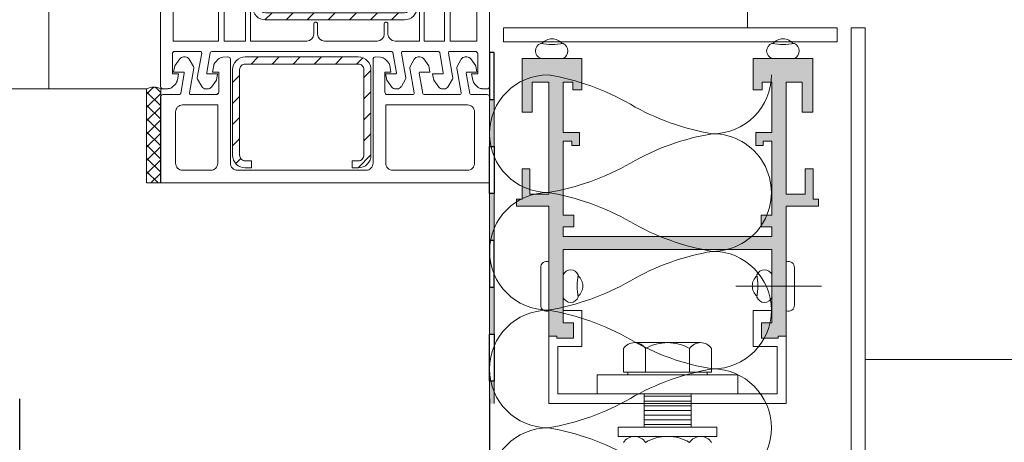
# Model space of a CAD drawing. Header units: millimetres. Extents: x 3652085 to 3778338, y -303702 to -273644.
# Tile 99 of 256: x 3674468 to 3674677, y -276833 to -276743. Entities that reach past the tile are written whole.
import ezdxf

# ---------------------------------------------------------------- set-up
doc = ezdxf.new("R2010")
doc.units = ezdxf.units.MM
for name, color, linetype in [('!!!! BALCONY', 7, 'Continuous'), ('1', 7, 'Continuous'), ('ARMIERUNG', 5, 'Continuous'), ('ATTACHMT', 7, 'Continuous'), ('LOGO (ARCHAREA)', 7, 'Continuous')]:
    doc.layers.add(name, color=color, linetype=linetype)
for name, color, linetype, lineweight in [('004 Brick Wall', 7, 'Continuous', 0), ('DETAIL    (HAUSART)', 110, 'Continuous', 5), ('DETAIL-TXT(HAUSEART)', 2, 'Continuous', 5), ('DOOR-IDEN   (HAUSART)', 43, 'Continuous', 5), ('INSULATION (HAUSEART)', 31, 'Continuous', 15), ('SLAB    (HAUSART)', 8, 'Continuous', 20)]:
    doc.layers.add(name, color=color, linetype=linetype, lineweight=lineweight)

# ---------------------------------------------------------------- blocks, each defined once
blk = doc.blocks.new('A$C3FD17440')
at = {"layer": 'ARMIERUNG', "lineweight": 0}
h = blk.add_hatch(dxfattribs=at)
h.set_pattern_fill('ANSI31', color=256, style=0)
h.set_pattern_definition([(45, (-71.9115, -179.793), (-2.245064, 2.245064), [])])
h.paths.add_polyline_path([(50.4, 21.8, 0.414214), (49.2, 23), (47.9, 23), (47.9, 24.5), (49.2, 24.5, -0.414214), (51.9, 21.8), (51.9, 7.2, -0.414214), (49.2, 4.5), (19.6, 4.5, -0.414214), (16.9, 7.2), (16.9, 23, -1), (19.9, 23), (19.9, 8.5), (18.4, 8.5), (18.4, 7.2, 0.414214), (19.6, 6), (49.2, 6, 0.414214), (50.4, 7.2)])
at = {"layer": '1', "linetype": 'Continuous', "lineweight": 0}
for p, q in [((7.87, 52.92), (-0.73, 49.79)), ((10.3, 53.8), (7.87, 52.92)), ((13.3, 53.8), (10.3, 53.8)), ((13.3, 51.04), (13.3, 53.8)), ((8.3, 48.8), (8.3, 50.58)), ((10.62, 51.77), (8.63, 51.05)), ((11.6, 51.8), (10.79, 51.8)), ((11.8, 51.6), (11.8, 50.75)), ((13.15, 50.85), (12.05, 50.56)), ((13.15, 50.85), (12.05, 50.56)), ((6.1, 49.4), (0.2, 47.25)), ((6.1, 48.8), (6.1, 49.4)), ((-2.7, -9.7), (-2.7, 46.97)), ((0, 46.97), (0, 33.8)), ((11.8, 46.85), (11.8, 46)), ((12.98, 46.79), (12.05, 47.04)), ((12.98, 46.79), (12.05, 47.04)), ((13.15, 46.75), (12.98, 46.79)), ((13.15, 46.75), (12.98, 46.79)), ((13.3, 46.56), (13.3, 43.8)), ((9.6, 44.08), (9.6, 33.8)), ((11.8, 43.8), (11.8, 33.8)), ((11.8, 43.8), (13.3, 43.8)), ((0, 33.8), (9.6, 33.8)), ((11.8, 33.8), (11.8, 28.24)), ((58.3, 33.8), (55.8, 33.8)), ((55.8, 33.8), (56.1, 32.98)), ((58.3, 33.8), (58.3, 30.31)), ((62.8, 33.8), (66.3, 33.8)), ((0, 32.8), (9.6, 32.8)), ((0, 32.8), (0, 11.8)), ((9.6, 32.8), (9.6, 28.24)), ((56.1, 32.98), (56.1, 30.8)), ((62.3, 33.3), (62.3, 31.1)), ((67.3, 32.8), (67.3, 0.3)), ((12.33, 27.74), (56.06, 30.8)), ((56.06, 30.8), (56.1, 30.8)), ((62.3, 31.1), (64.3, 31.1)), ((64.3, 31.1), (64.3, 26.8)), ((35.5, 27.16), (43.3, 27.7)), ((43.3, 24.8), (43.3, 27.7)), ((44.5, 27.79), (49.25, 28.12)), ((44.5, 24.8), (44.5, 27.79)), ((49.25, 25.8), (49.25, 28.12)), ((50.45, 28.2), (52.4, 28.34)), ((50.45, 25.8), (50.45, 28.2)), ((52.4, 5.22), (52.4, 28.34)), ((53.4, 28.41), (55.57, 28.56)), ((53.4, 11.8), (53.4, 28.41)), ((57.61, 27.74), (57.82, 28.2)), ((9.59, 11.8), (11.17, 25.79)), ((10.8, 11.8), (12.35, 25.54)), ((12.49, 25.55), (15.4, 25.75)), ((15.4, 25.75), (15.4, 0)), ((31.1, 26.85), (16.4, 25.82)), ((16.4, 25.82), (16.4, 0)), ((31.1, 24.8), (31.1, 26.85)), ((32.3, 26.93), (34.3, 27.07)), ((32.3, 24.8), (32.3, 26.93)), ((34.3, 24.8), (34.3, 27.07)), ((35.5, 24.8), (35.5, 27.16)), ((49.25, 25.8), (48.6, 25.8)), ((48.6, 25.8), (48.6, 24.8)), ((50.45, 25.8), (51.1, 25.8)), ((51.1, 25.8), (51.1, 24.8)), ((59, 25.8), (62.3, 25.8)), ((62.8, 26.3), (62.3, 25.8)), ((63.3, 25.8), (62.8, 26.3)), ((31.1, 24.8), (32.3, 24.8)), ((34.3, 24.8), (35.5, 24.8)), ((44.5, 24.8), (43.3, 24.8)), ((43.3, 24.8), (44.5, 24.8)), ((48.6, 24.8), (51.1, 24.8)), ((57.7, 11.8), (57.7, 23.83)), ((58.9, 11.8), (58.9, 23.6)), ((59, 23.6), (61.1, 23.6)), ((61.1, 21.3), (61.1, 23.6)), ((62.6, 22.3), (62.6, 23.6)), ((62.6, 23.6), (64.6, 23.6)), ((64.6, 23.6), (64.6, 19.8)), ((61.6, 21.3), (61.1, 21.3)), ((64.3, 17.8), (64.3, 19.8)), ((64.3, 19.8), (64.6, 19.8)), ((64.6, 17.8), (64.3, 17.8)), ((64.6, 17.8), (64.6, 15.8)), ((64.3, 13.8), (64.3, 15.8)), ((64.3, 15.8), (64.6, 15.8)), ((64.6, 13.8), (64.3, 13.8)), ((64.6, 13.8), (64.6, 11.8)), ((9.59, 11.8), (0, 11.8)), ((9.6, 10.6), (0, 10.6)), ((0, 10.6), (0, 0)), ((9.6, 11.8), (9.59, 11.8)), ((9.6, 10.6), (9.6, 0)), ((10.8, 11.8), (10.8, 0)), ((57.7, 11.8), (53.4, 11.8)), ((53.4, 10.8), (57.7, 10.8)), ((53.4, 10.8), (53.4, 0)), ((57.7, 10.8), (57.7, 0)), ((58.9, 11.8), (64.6, 11.8)), ((58.9, 10.8), (58.9, 0)), ((58.9, 10.8), (64.6, 10.8)), ((64.6, 10.8), (64.6, 0)), ((52.4, 5.22), (52.4, 0)), ((29.9, 2.4), (29.9, 3.7)), ((29.9, 1.5), (29.9, 2.4)), ((30.2, 4), (30.4, 4)), ((30.7, 3.7), (30.7, 1.5)), ((44.9, 1.5), (44.9, 3.7)), ((45.2, 4), (45.4, 4)), ((45.7, 3.7), (45.7, 1.5)), ((0, 0), (9.6, 0)), ((10.8, 0), (15.4, 0)), ((16.4, 0), (28.4, 0)), ((32.2, 0), (43.4, 0)), ((47.2, 0), (52.4, 0)), ((53.4, 0), (57.7, 0)), ((58.9, 0), (64.6, 0)), ((67.3, 0.3), (67.3, -9.7)), ((-0.2, -2.67), (-0.2, -7)), ((5.74, -2.2), (0.3, -2.2)), ((6.04, -2.55), (5.11, -7.81)), ((7.12, -6.77), (7.88, -2.45)), ((8.18, -2.2), (46.42, -2.2)), ((46.72, -2.45), (47.48, -6.77)), ((49.49, -7.81), (48.56, -2.55)), ((56.42, -2.2), (48.86, -2.2)), ((56.72, -2.45), (57.48, -6.77)), ((59.49, -7.81), (58.56, -2.55)), ((64.3, -2.2), (58.86, -2.2)), ((64.3, -2.2), (64.3, -2.2)), ((64.8, -7), (64.8, -2.67)), ((1.1, -7), (-0.2, -7)), ((1.1, -7), (0.86, -8.36)), ((5.17, -8.15), (6.06, -9.7)), ((7.32, -7), (9.4, -7)), ((9.17, -8.32), (8.1, -9.79)), ((9.4, -7), (9.17, -8.32)), ((45.43, -8.32), (45.2, -7)), ((45.2, -7), (47.28, -7)), ((46.5, -9.79), (45.43, -8.32)), ((48.54, -9.7), (49.43, -8.15)), ((55.43, -8.32), (55.2, -7)), ((55.2, -7), (57.28, -7)), ((56.5, -9.79), (55.43, -8.32)), ((58.54, -9.7), (59.43, -8.15)), ((63.74, -8.36), (63.5, -7)), ((64.8, -7), (63.5, -7)), ((-1.09, -10.14), (-2.17, -10.2)), ((0.44, -9.16), (-0.11, -9.71)), ((6.93, -10.2), (7.29, -10.2)), ((47.31, -10.2), (47.67, -10.2)), ((57.31, -10.2), (57.67, -10.2)), ((64.71, -9.71), (64.16, -9.16)), ((66.77, -10.2), (65.69, -10.14))]:
    blk.add_line(p, q, dxfattribs=at)
for centre, radius, start, end in [((8.8, 50.58), 0.5, 109.9996, 180), ((10.79, 51.3), 0.5, 90, 110.0122), ((11.6, 51.6), 0.2, 0, 90), ((12, 50.75), 0.2, 180, 270), ((12, 50.75), 0.2, 180, 270), ((12, 50.75), 0.2, 270, 285), ((12, 50.75), 0.2, 270, 285), ((13.1, 51.04), 0.2, 285, 0), ((13.1, 51.04), 0.2, 285, 0), ((0.3, 46.97), 3, 110, 180), ((10.3, 48.8), 4.2, 180, 209.131), ((10.3, 48.8), 2, 180, 209.131), ((0.3, 46.97), 0.3, 110, 180), ((12.05, 49.77), 6.2, 209.131, 246.754), ((12.05, 49.77), 4, 209.131, 263.2443), ((12, 46.85), 0.2, 90, 180), ((12, 46.85), 0.2, 75, 90), ((13.1, 46.56), 0.2, 0, 75), ((13.1, 46.56), 0.2, 0, 75), ((11.6, 46), 0.2, 263.2443, 0), ((62.8, 33.3), 0.5, 90, 180), ((66.3, 32.8), 1, 0, 90), ((53.3, 30.33), 5, 334.8107, 359.8107), ((12.3, 28.24), 2.7, 180, 245.3122), ((12.3, 28.24), 0.5, 180, 274), ((58.7, 27.23), 3.4, 157.0445, 180), ((58.7, 27.23), 1.2, 155, 180), ((12.3, 28.24), 2.7, 271.1055, 274), ((58.7, 27.23), 3.4, 180, 192.7395), ((59, 27.3), 3.7, 192.7924, 249.5172), ((58.7, 27.23), 1.2, 180, 192.6928), ((59, 27.3), 1.5, 192.8324, 270.1396), ((63.3, 26.8), 1, 270, 0), ((59, 27.3), 3.7, 268.5099, 270.089), ((61.6, 22.3), 1, 270, 0), ((30.2, 3.7), 0.3, 90, 180), ((30.4, 3.7), 0.3, 0, 90), ((45.2, 3.7), 0.3, 90, 180), ((45.4, 3.7), 0.3, 0, 90), ((28.4, 1.5), 1.5, 270, 0), ((32.2, 1.5), 1.5, 180, 270), ((43.4, 1.5), 1.5, 270, 0), ((47.2, 1.5), 1.5, 180, 270), ((0.3, -2.7), 0.5, 90, 176.7603), ((5.74, -2.5), 0.3, 349.8669, 90), ((8.18, -2.5), 0.3, 90, 170), ((46.42, -2.5), 0.3, 10, 90), ((48.86, -2.5), 0.3, 90, 190.1331), ((56.42, -2.5), 0.3, 10, 90), ((58.86, -2.5), 0.3, 90, 190.1331), ((64.3, -2.7), 0.5, 3.2397, 90), ((-0.62, -8.09), 1.5, 315, 350), ((5.6, -7.9), 0.5, 169.8669, 210), ((7.32, -6.8), 0.2, 170, 270), ((47.28, -6.8), 0.2, 270, 10), ((49, -7.9), 0.5, 330, 10.1331), ((57.28, -6.8), 0.2, 270, 10), ((59, -7.9), 0.5, 330, 10.1331), ((65.22, -8.09), 1.5, 190, 225), ((-2.2, -9.7), 0.5, 180, 273), ((-1.17, -8.64), 1.5, 273, 315), ((6.93, -9.2), 1, 210, 270), ((7.29, -9.2), 1, 270, 324), ((47.31, -9.2), 1, 216, 270), ((47.67, -9.2), 1, 270, 330), ((57.31, -9.2), 1, 216, 270), ((57.67, -9.2), 1, 270, 330), ((65.77, -8.64), 1.5, 225, 267), ((66.8, -9.7), 0.5, 267, 0)]:
    blk.add_arc(centre, radius, start, end, dxfattribs=at)
at = {"layer": 'ARMIERUNG', "lineweight": 0}
for p, q in [((18.4, 24.5), (18.4, 24.5)), ((49.2, 24.5), (47.9, 24.5)), ((47.9, 24.5), (47.9, 23)), ((16.9, 23), (16.9, 7.2)), ((18.4, 7.2), (18.4, 23)), ((19.9, 8.5), (19.9, 23)), ((47.9, 23), (49.2, 23)), ((50.4, 21.8), (50.4, 7.2)), ((51.9, 7.2), (51.9, 21.8)), ((18.4, 8.5), (19.9, 8.5)), ((49.2, 6), (19.6, 6)), ((19.6, 4.5), (49.2, 4.5))]:
    blk.add_line(p, q, dxfattribs=at)
at = {"layer": 'ARMIERUNG', "color": 3, "lineweight": 0}
blk.add_lwpolyline([(13.3, 53.8), (16.8, 54.62), (16.8, 43.12), (13.3, 43.8), (13.3, 46.56, 0.339454), (13.15, 46.75), (12.05, 47.04, 0.493145), (11.8, 46.85), (11.8, 46, -0.449186), (11.58, 45.8, -0.282036), (8.36, 48.3, -0.06364), (8.3, 48.8), (8.3, 50.58, -0.315301), (8.63, 51.05), (10.62, 51.77), (10.79, 51.8), (11.6, 51.8, -0.414214), (11.8, 51.6), (11.8, 50.75, 0.493145), (12.05, 50.56), (13.15, 50.85, 0.339454), (13.3, 51.04)], format="xyb", close=True, dxfattribs=at)
at = {"layer": 'ARMIERUNG', "lineweight": 0}
for centre, radius, start, end in [((18.4, 23), 1.5, 90, 180), ((18.4, 23), 1.5, 0, 90), ((49.2, 21.8), 2.7, 0, 90), ((49.2, 21.8), 1.2, 0, 90), ((19.6, 7.2), 2.7, 180, 270), ((19.6, 7.2), 1.2, 180, 270), ((49.2, 7.2), 2.7, 270, 0), ((49.2, 7.2), 1.2, 270, 0)]:
    blk.add_arc(centre, radius, start, end, dxfattribs=at)
blk = doc.blocks.new('A$C054672D4 (2-2)')
at = {"layer": 'ARMIERUNG', "lineweight": 0}
h = blk.add_hatch(dxfattribs=at)
h.set_pattern_fill('ANSI31', color=256, angle=270, style=0)
h.set_pattern_definition([(315, (634.7414, 1756.4554), (2.245064, 2.245064), [])])
h.paths.add_polyline_path([(608.03, 602.85, 0.414214), (605.33, 600.15), (605.33, 598.85), (606.83, 598.85), (606.83, 600.15, -0.414214), (608.03, 601.35), (615.49, 601.35), (618.06, 601.35), (618.94, 601.35), (622.38, 601.35), (626.24, 601.35, -0.414214), (627.44, 600.15), (627.44, 588.12), (627.44, 576.08, -0.414214), (626.24, 574.88), (622.38, 574.88), (618.94, 574.88), (618.06, 574.88), (615.49, 574.88), (608.03, 574.88, -0.414214), (606.83, 576.08), (606.83, 577.38), (605.33, 577.38), (605.33, 576.08, 0.414214), (608.03, 573.38), (615.49, 573.38), (618.06, 573.38), (618.94, 573.38), (622.38, 573.38), (626.24, 573.38, 0.414214), (628.94, 576.08), (628.94, 588.12), (628.94, 600.15, 0.414214), (626.24, 602.85), (622.38, 602.85), (618.94, 602.85), (618.06, 602.85), (615.49, 602.85)])
at = {"color": 4, "lineweight": 0, "elevation": 33706.18}
for points in [[(602.13, 618.16), (602.13, 548.16)], [(620.94, 609.32), (620.94, 609.73)]]:
    blk.add_lwpolyline(points, dxfattribs=at)
at = {"layer": '1', "linetype": 'Continuous', "lineweight": 0}
blk.add_line((602.13, 548.16, 33706.18), (602.13, 618.16, 33706.18), dxfattribs=at)
at = {"layer": '1', "linetype": 'Continuous', "lineweight": 0, "elevation": 33706.18}
for points in [[(602.13, 618.16), (620.44, 618.16)], [(602.13, 618.16), (620.44, 618.16)], [(620.94, 614.17), (620.94, 617.68)], [(606.33, 614.98), (617.24, 614.98)], [(625.74, 615.4), (627.06, 615.16)], [(625.74, 613.31), (625.74, 615.4)], [(627.06, 615.16), (628.53, 614.1)], [(604.83, 613.48), (604.83, 607.5)], [(618.74, 606), (618.74, 613.48)], [(625.51, 613.12), (621.19, 613.88)], [(621.3, 612.03), (626.56, 611.1)], [(626.89, 611.16), (628.44, 612.06)], [(628.94, 612.92), (628.94, 613.29)], [(620.94, 611.74), (620.94, 606.3)], [(620.94, 606.3), (620.94, 609.73)], [(606.33, 606), (618.74, 606)], [(621.42, 605.8), (625.74, 605.8)], [(625.74, 607.1), (625.74, 605.8)], [(625.74, 607.1), (627.1, 606.86)], [(627.9, 606.44), (628.45, 605.89)], [(628.89, 604.91), (628.94, 603.82)], [(604.83, 601.8), (604.83, 574.44)], [(628.44, 603.3), (606.33, 603.3)], [(606.33, 572.94), (618.44, 572.94)], [(618.44, 572.94), (628.44, 572.94)], [(628.94, 572.41), (628.89, 571.32)], [(606.33, 570.24), (618.74, 570.24)], [(618.74, 552.84), (618.74, 570.24)], [(625.74, 570.44), (621.42, 570.44)], [(625.74, 570.44), (625.74, 569.14)], [(628.45, 570.34), (627.9, 569.79)], [(604.83, 568.74), (604.83, 552.84)], [(620.94, 569.94), (620.94, 569.94)], [(620.94, 569.94), (620.94, 564.5)], [(627.1, 569.38), (625.74, 569.14)], [(626.56, 565.13), (621.3, 564.2)], [(628.44, 564.18), (626.89, 565.07)], [(620.94, 562.06), (620.94, 554.5)], [(621.19, 562.36), (625.51, 563.12)], [(625.74, 560.84), (625.74, 562.92)], [(628.53, 562.14), (627.06, 561.07)], [(628.94, 562.95), (628.94, 563.31)], [(627.06, 561.07), (625.74, 560.84)], [(626.56, 555.13), (621.3, 554.2)], [(628.44, 554.18), (626.89, 555.07)], [(606.33, 551.34), (617.24, 551.34)], [(620.94, 552.06), (620.94, 548.63)], [(621.19, 552.36), (625.51, 553.12)], [(625.74, 550.84), (625.74, 552.92)], [(628.53, 552.14), (627.06, 551.07)], [(628.94, 552.95), (628.94, 553.31)], [(627.06, 551.07), (625.74, 550.84)], [(602.13, 548.16), (620.44, 548.16)]]:
    blk.add_lwpolyline(points, dxfattribs=at)
for points in [[(620.94, 617.63, 0.429634), (620.44, 618.16)], [(606.33, 614.98, 0.414214), (604.83, 613.48)], [(617.24, 614.98, -0.414214), (618.74, 613.48)], [(620.94, 614.17, 0.36397), (621.19, 613.88)], [(621.3, 612.03, 0.467015), (620.94, 611.74)], [(625.51, 613.12, 0.466308), (625.74, 613.31)], [(628.44, 612.06, 0.267949), (628.94, 612.92)], [(628.94, 613.29, 0.240079), (628.53, 614.1)], [(626.56, 611.1, 0.176926), (626.89, 611.16)], [(606.33, 606, -0.414214), (604.83, 607.5)], [(620.94, 606.3, 0.397748), (621.42, 605.8)], [(621.19, 606, -0.36397), (620.94, 606.3)], [(627.9, 606.44, 0.153915), (627.1, 606.86)], [(628.89, 604.91, 0.185339), (628.45, 605.89)], [(628.44, 603.3, 0.429634), (628.94, 603.82)], [(606.33, 603.3, 0.414214), (604.83, 601.8)], [(606.33, 572.94, -0.414214), (604.83, 574.44)], [(628.94, 572.41, 0.429634), (628.44, 572.94)], [(606.33, 570.24, 0.414214), (604.83, 568.74)], [(621.42, 570.44, 0.397748), (620.94, 569.94)], [(628.45, 570.34, 0.185339), (628.89, 571.32)], [(627.1, 569.38, 0.153915), (627.9, 569.79)], [(620.94, 564.5, 0.467015), (621.3, 564.2)], [(626.89, 565.07, 0.176926), (626.56, 565.13)], [(628.94, 563.31, 0.267949), (628.44, 564.18)], [(621.19, 562.36, 0.36397), (620.94, 562.06)], [(625.74, 562.92, 0.466308), (625.51, 563.12)], [(628.53, 562.14, 0.240079), (628.94, 562.95)], [(620.94, 554.5, 0.467015), (621.3, 554.2)], [(626.89, 555.07, 0.176926), (626.56, 555.13)], [(628.94, 553.31, 0.267949), (628.44, 554.18)], [(606.33, 551.34, -0.414214), (604.83, 552.84)], [(617.24, 551.34, 0.414214), (618.74, 552.84)], [(621.19, 552.36, 0.36397), (620.94, 552.06)], [(625.74, 552.92, 0.466308), (625.51, 553.12)], [(628.53, 552.14, 0.240079), (628.94, 552.95)], [(620.94, 548.68, -0.429634), (620.44, 548.16)]]:
    blk.add_lwpolyline(points, format="xyb", dxfattribs=at)
at = {"layer": 'ARMIERUNG', "lineweight": 0, "elevation": 33706.18}
blk.add_lwpolyline([(608.03, 602.85, 0.414214), (605.33, 600.15), (605.33, 598.85), (606.83, 598.85), (606.83, 600.15, -0.414214), (608.03, 601.35), (615.49, 601.35), (618.06, 601.35), (618.94, 601.35), (622.38, 601.35), (626.24, 601.35, -0.414214), (627.44, 600.15), (627.44, 588.12), (627.44, 576.08, -0.414214), (626.24, 574.88), (622.38, 574.88), (618.94, 574.88), (618.06, 574.88), (615.49, 574.88), (608.03, 574.88, -0.414214), (606.83, 576.08), (606.83, 577.38), (605.33, 577.38), (605.33, 576.08, 0.414214), (608.03, 573.38), (615.49, 573.38), (618.06, 573.38), (618.94, 573.38), (622.38, 573.38), (626.24, 573.38, 0.414214), (628.94, 576.08), (628.94, 588.12), (628.94, 600.15, 0.414214), (626.24, 602.85), (622.38, 602.85), (618.94, 602.85), (618.06, 602.85), (615.49, 602.85), (608.03, 602.85, 0.414214)], format="xyb", close=True, dxfattribs=at)
at = {"rotation": 270}
blk.add_blockref('A$C3FD17440', (632.33, 615.46, 33706.18), dxfattribs=at)
blk = doc.blocks.new('AecDtl_BoltHeadSide_Hex')
at = {"color": 0, "linetype": 'ByBlock', "lineweight": -2}
for p, q in [((-0.562, 0.938), (-0.062, 0.938)), ((-0.562, 0.469), (-0.062, 0.469)), ((-0.562, -0.469), (-0.062, -0.469)), ((-0.562, -0.938), (-0.062, -0.938))]:
    blk.add_line(p, q, dxfattribs=at)
for p, q in [((-0.062, -0.938), (-0.062, 0.938)), ((-0.688, 0.704), (-0.688, -0.704))]:
    blk.add_line(p, q)
blk.add_lwpolyline([(-0.062, 0.843), (0, 0.843), (0, -0.844), (-0.062, -0.844)], dxfattribs=at)
for centre, radius, start, end in [((-0.405, 0.704), 0.283, 123.8901, 236.1099), ((0.255, 0), 0.943, 150.1582, 209.8418), ((-0.405, -0.704), 0.283, 123.8901, 236.1099)]:
    blk.add_arc(centre, radius, start, end, dxfattribs=at)
blk = doc.blocks.new('*U191')
at = {"layer": '004 Brick Wall', "linetype": 'Continuous', "lineweight": 0}
blk.add_hatch(color=7, dxfattribs=at).paths.add_polyline_path([(1062.45, 30.64), (1061.46, 30.64), (1061.46, 20.64), (1062.45, 20.64)], flags=0)
at = {"layer": '004 Brick Wall', "color": 7, "linetype": 'Continuous', "lineweight": 0}
for p, q in [((1062.45, 30.64), (1061.46, 30.64)), ((1061.46, 30.64), (1061.46, 20.64)), ((1062.45, 20.64), (1062.45, 30.64)), ((1061.46, 20.64), (1062.45, 20.64))]:
    blk.add_line(p, q, dxfattribs=at)
blk = doc.blocks.new('*U192')
at = {"layer": '004 Brick Wall', "linetype": 'Continuous', "lineweight": 0}
blk.add_hatch(color=7, dxfattribs=at).paths.add_polyline_path([(1062.45, 30.64), (1061.46, 30.64), (1061.46, 20.64), (1062.45, 20.64)], flags=0)
at = {"layer": '004 Brick Wall', "color": 7, "linetype": 'Continuous', "lineweight": 0}
for p, q in [((1062.45, 30.64), (1061.46, 30.64)), ((1061.46, 30.64), (1061.46, 20.64)), ((1062.45, 20.64), (1062.45, 30.64)), ((1061.46, 20.64), (1062.45, 20.64))]:
    blk.add_line(p, q, dxfattribs=at)
blk = doc.blocks.new('*U193')
at = {"layer": '004 Brick Wall', "linetype": 'Continuous', "lineweight": 0}
blk.add_hatch(color=7, dxfattribs=at).paths.add_polyline_path([(1061.46, 20.64), (1062.45, 20.64), (1062.45, 25.39), (1061.46, 25.39)])
at = {"layer": '004 Brick Wall', "color": 7, "linetype": 'Continuous', "lineweight": 0}
for points in [[(1061.46, 25.39), (1061.46, 20.64)], [(1062.45, 20.64), (1062.45, 25.39)], [(1061.46, 20.64), (1062.45, 20.64)]]:
    blk.add_lwpolyline(points, dxfattribs=at)

msp = doc.modelspace()

# ---------------------------------------------------------------- hatches: boundary and pattern name
at = {"layer": '!!!! BALCONY', "linetype": 'Continuous', "lineweight": 13}
h = msp.add_hatch(dxfattribs=at)
h.set_pattern_fill('NET', color=252, scale=50, angle=360, style=0)
h.set_pattern_definition([(360, (3871472.7, -411435.73), (8e-14, 158.75), []), (90, (3871472.7, -411435.73), (-158.75, 9e-14), [])])
edge = h.paths.add_edge_path()
edge.add_line((3675295.9, -277142.43), (3675410.65, -277142.43))
edge.add_line((3675410.65, -277142.43), (3675410.65, -277007.45))
edge.add_line((3675410.65, -277007.45), (3675410.65, -277001.38))
edge.add_line((3675410.65, -277001.38), (3675410.65, -276991.38))
edge.add_line((3675410.65, -276991.38), (3675410.65, -276968.2))
edge.add_line((3675410.65, -276968.2), (3675410.65, -276542.2))
edge.add_line((3675410.65, -276542.2), (3675410.65, -276522.06))
edge.add_line((3675410.65, -276522.06), (3675410.65, -276491.8))
edge.add_line((3675410.65, -276491.8), (3675410.65, -276468.46))
edge.add_line((3675410.65, -276468.46), (3675410.65, -276300.34))
edge.add_line((3675410.65, -276300.34), (3675410.65, -276257.42))
edge.add_line((3675410.65, -276257.42), (3675410.65, -275991.99))
edge.add_line((3675410.65, -275991.99), (3675410.65, -275859.99))
edge.add_line((3675410.65, -275859.99), (3675410.65, -275327.99))
edge.add_line((3675410.65, -275327.99), (3674693.98, -275327.99))
edge.add_line((3674693.98, -275327.99), (3674647.86, -275327.99))
edge.add_line((3674647.86, -275327.99), (3674647.86, -275961))
edge.add_line((3674647.86, -275961), (3674567.85, -275961))
edge.add_line((3674567.85, -275961), (3674567.85, -275991.99))
edge.add_line((3674567.85, -275991.99), (3674567.85, -275991.99))
edge.add_line((3674567.85, -275991.99), (3674567.85, -276019.38))
edge.add_line((3674567.85, -276019.38), (3674567.86, -276671.49))
edge.add_line((3674567.86, -276671.49), (3675297.06, -276671.5))
edge.add_arc((3675296.96, -276672.49), 1, 0, 83.9048, ccw=False)
edge.add_line((3675297.96, -276672.49), (3675297.96, -276673.99))
edge.add_arc((3675297.46, -276673.99), 0.5, -90, 0, ccw=False)
edge.add_line((3675297.46, -276674.49), (3675296.46, -276674.49))
edge.add_line((3675296.46, -276674.49), (3675296.46, -276673.99))
edge.add_line((3675296.46, -276673.99), (3675294.96, -276673.99))
edge.add_arc((3675294.96, -276674.99), 1, 90, 180)
edge.add_line((3675293.96, -276674.99), (3675293.96, -276686.69))
edge.add_line((3675293.96, -276686.69), (3675297.96, -276686.69))
edge.add_line((3675297.96, -276686.69), (3675297.96, -276685.69))
edge.add_line((3675297.96, -276685.69), (3675298.96, -276685.69))
edge.add_line((3675298.96, -276685.69), (3675298.96, -276686.69))
edge.add_line((3675298.96, -276686.69), (3675298.96, -276701.39))
edge.add_line((3675298.96, -276701.39), (3675296.76, -276701.39))
edge.add_line((3675296.76, -276701.39), (3675296.76, -276703.29))
edge.add_line((3675296.76, -276703.29), (3675294.96, -276703.29))
edge.add_line((3675294.96, -276703.29), (3675294.96, -276701.24))
edge.add_line((3675294.96, -276701.24), (3675288.66, -276701.24))
edge.add_arc((3675288.66, -276702.74), 1.5, 90, 180)
edge.add_line((3675287.16, -276702.74), (3675287.16, -276708.97))
edge.add_line((3675287.16, -276708.97), (3675286.86, -276709.49))
edge.add_line((3675286.86, -276709.49), (3675287.16, -276710.01))
edge.add_line((3675287.16, -276710.01), (3675287.16, -276716.24))
edge.add_arc((3675288.66, -276716.24), 1.5, 180, 270)
edge.add_line((3675288.66, -276717.74), (3675294.96, -276717.74))
edge.add_line((3675294.96, -276717.74), (3675294.96, -276715.69))
edge.add_line((3675294.96, -276715.69), (3675296.76, -276715.69))
edge.add_line((3675296.76, -276715.69), (3675296.76, -276717.59))
edge.add_line((3675296.76, -276717.59), (3675298.96, -276717.59))
edge.add_line((3675298.96, -276717.59), (3675298.96, -276726.99))
edge.add_line((3675298.96, -276726.99), (3675308.96, -276726.99))
edge.add_line((3675308.96, -276726.99), (3675308.96, -276725.49))
edge.add_line((3675308.96, -276725.49), (3675308.14, -276721.99))
edge.add_line((3675308.14, -276721.99), (3675313.89, -276721.99))
edge.add_line((3675313.89, -276721.99), (3675313.89, -276721.99))
edge.add_line((3675313.89, -276721.99), (3675319.64, -276721.99))
edge.add_line((3675319.64, -276721.99), (3675318.96, -276725.49))
edge.add_line((3675318.96, -276725.49), (3675318.96, -276737.49))
edge.add_arc((3675314.96, -276737.49), 4, 270, 360, ccw=False)
edge.add_line((3675314.96, -276741.49), (3675301.58, -276741.49))
edge.add_line((3675301.58, -276741.49), (3675301.58, -276754.49))
edge.add_arc((3675299.58, -276754.49), 2, 270, 360, ccw=False)
edge.add_line((3675299.58, -276756.49), (3675298.58, -276756.49))
edge.add_line((3675298.58, -276756.49), (3675298.58, -276760.99))
edge.add_line((3675298.58, -276760.99), (3675298.58, -276762.31))
edge.add_line((3675298.58, -276762.31), (3675298.61, -276762.36))
edge.add_line((3675298.61, -276762.36), (3675298.61, -276763.55))
edge.add_line((3675298.61, -276763.55), (3675298.61, -276766.63))
edge.add_line((3675298.61, -276766.63), (3675298.6, -276763.55))
edge.add_line((3675298.6, -276763.55), (3675298.2, -276763.55))
edge.add_arc((3675313.52, -276764.49), 15.35, 176.4674, 193.1781)
edge.add_line((3675298.58, -276767.99), (3675298.58, -276811.99))
edge.add_arc((3675297.08, -276811.99), 1.5, -90, 0, ccw=False)
edge.add_line((3675297.08, -276813.49), (3675159.32, -276813.49))
edge.add_arc((3675159.32, -276811.99), 1.5, 222.8103, 270, ccw=False)
edge.add_arc((3675189.76, -276783.79), 43, 207.5618, 222.8103, ccw=False)
edge.add_arc((3675152.97, -276802.99), 1.5, 90, 207.5617, ccw=False)
edge.add_line((3675152.97, -276801.49), (3675267.58, -276801.49))
edge.add_arc((3675267.58, -276794.49), 7, 270.0011, 359.9989)
edge.add_line((3675274.58, -276794.49), (3675274.58, -276763.55))
edge.add_line((3675274.58, -276763.55), (3675274.58, -276756.49))
edge.add_line((3675274.58, -276756.49), (3675273.58, -276756.49))
edge.add_arc((3675273.58, -276754.49), 2, 180, 270, ccw=False)
edge.add_line((3675271.58, -276754.49), (3675271.58, -276741.49))
edge.add_line((3675271.58, -276741.49), (3675270.16, -276741.49))
edge.add_line((3675270.16, -276741.49), (3675259.96, -276741.49))
edge.add_line((3675259.96, -276741.49), (3674728.56, -276741.49))
edge.add_line((3674728.56, -276741.49), (3674714.06, -276741.49))
edge.add_line((3674714.06, -276741.49), (3674706.73, -276741.49))
edge.add_line((3674706.73, -276741.49), (3674703.98, -276741.49))
edge.add_line((3674703.98, -276741.49), (3674693.98, -276741.49))
edge.add_line((3674693.98, -276741.49), (3674649.86, -276741.49))
edge.add_line((3674649.86, -276741.49), (3674639.66, -276741.49))
edge.add_line((3674639.66, -276741.49), (3674584.86, -276741.49))
edge.add_arc((3674584.86, -276737.49), 4, 180, 270, ccw=False)
edge.add_line((3674580.86, -276737.49), (3674580.86, -276728.49))
edge.add_line((3674580.86, -276728.49), (3674578.36, -276728.49))
edge.add_arc((3674574.36, -276728.49), 4, -180, 0, ccw=False)
edge.add_line((3674570.36, -276728.49), (3674567.86, -276728.49))
edge.add_line((3674567.86, -276728.49), (3674567.86, -276744.99))
edge.add_line((3674567.86, -276744.99), (3674567.88, -276744.99))
edge.add_arc((3674569.38, -276747.57), 2.99, 60.2062, 120.1949, ccw=False)
edge.add_line((3674570.87, -276744.98), (3674580.05, -276744.99))
edge.add_line((3674580.05, -276744.99), (3674588.95, -276744.99))
edge.add_line((3674588.95, -276744.99), (3674588.95, -276744.99))
edge.add_line((3674588.95, -276744.99), (3674592.18, -276744.99))
edge.add_line((3674592.18, -276744.99), (3674592.18, -276744.99))
edge.add_line((3674592.18, -276744.99), (3674597.52, -276744.99))
edge.add_line((3674597.52, -276744.99), (3674597.52, -276744.99))
edge.add_line((3674597.52, -276744.99), (3674600.65, -276744.99))
edge.add_line((3674600.65, -276744.99), (3674600.65, -276744.99))
edge.add_line((3674600.65, -276744.99), (3674606.35, -276744.99))
edge.add_line((3674606.35, -276744.99), (3674606.35, -276744.99))
edge.add_line((3674606.35, -276744.99), (3674613.95, -276744.99))
edge.add_line((3674613.95, -276744.99), (3674613.95, -276744.99))
edge.add_line((3674613.95, -276744.99), (3674624.39, -276744.99))
edge.add_line((3674624.39, -276744.99), (3674624.39, -276744.99))
edge.add_line((3674624.39, -276744.99), (3674626.27, -276744.99))
edge.add_line((3674626.27, -276744.99), (3674628.04, -276744.99))
edge.add_line((3674628.04, -276744.99), (3674632.19, -276744.2))
edge.add_line((3674632.19, -276744.2), (3674632.97, -276744.99))
edge.add_line((3674632.97, -276744.99), (3674641.86, -276744.99))
edge.add_line((3674641.86, -276744.99), (3674647.86, -276744.99))
edge.add_line((3674647.86, -276744.99), (3674647.86, -276977.99))
edge.add_line((3674647.86, -276977.99), (3675257.31, -276977.99))
edge.add_line((3675257.31, -276977.99), (3675257.31, -277142.43))
edge.add_line((3675257.31, -277142.43), (3675295.9, -277142.43))
h = msp.add_hatch(dxfattribs=at)
h.set_pattern_fill('NET', color=252, scale=50, angle=360, style=0)
h.set_pattern_definition([(360, (3871482.7, -411445.73), (8e-14, 158.75), []), (90, (3871482.7, -411445.73), (-158.75, 9e-14), [])])
edge = h.paths.add_edge_path()
edge.add_line((3674447.8, -276757.99), (3674494.89, -276757.99))
edge.add_line((3674494.89, -276757.99), (3674494.89, -276758.02))
edge.add_arc((3674496.39, -276760.37), 2.79, 57.5347, 122.5764, ccw=False)
edge.add_line((3674497.88, -276758.02), (3674498.5, -276757.99))
edge.add_arc((3674498.38, -276757.48), 0.521, 180.8889, 283.0972, ccw=False)
edge.add_line((3674497.86, -276757.49), (3674497.86, -276700.82))
edge.add_line((3674497.86, -276700.82), (3674497.84, -275947.99))
edge.add_line((3674497.84, -275947.99), (3674447.86, -275947.99))
edge.add_line((3674447.86, -275947.99), (3674447.88, -275397.99))
edge.add_line((3674447.88, -275397.99), (3673887.87, -275397.99))
edge.add_line((3673887.87, -275397.99), (3673887.86, -276997.99))
edge.add_line((3673887.86, -276997.99), (3674447.8, -276997.99))
edge.add_line((3674447.8, -276997.99), (3674447.8, -276757.99))
at = {"layer": 'ATTACHMT', "lineweight": 0}
h = msp.add_hatch(dxfattribs=at)
h.set_pattern_fill('_USER', color=3, scale=2, angle=315, style=0, double=1, pattern_type=0)
h.set_pattern_definition([(315, (4022808.865, -1166877.595), (1.4142135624, 1.4142135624), []), (45, (4022808.865, -1166877.595), (-1.4142135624, 1.4142135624), [])])
edge = h.paths.add_edge_path()
edge.add_arc((3674496.4, -276760.57), 2.99, 60.2062, 120.4159, ccw=False)
edge.add_line((3674497.88, -276757.98), (3674497.88, -276777.99))
edge.add_line((3674497.88, -276777.99), (3674494.89, -276777.99))
edge.add_line((3674494.89, -276777.99), (3674494.89, -276757.99))
at = {"layer": 'DETAIL    (HAUSART)'}
h = msp.add_hatch(color=0, dxfattribs=at)
h.set_gradient(color1=(51, 51, 51), color2=(0, 0, 0), one_color=1, name='HEMISPHERICAL')
h.paths.add_polyline_path([(3674580.5, -276810.64), (3674582.18, -276810.64), (3674582.18, -276811.09), (3674585.74, -276811.09), (3674585.74, -276807.77), (3674583.54, -276807.77), (3674583.54, -276794.95), (3674583.54, -276792.18), (3674628, -276792.18), (3674628, -276794.95), (3674628, -276807.77), (3674625.79, -276807.77), (3674625.79, -276811.09), (3674629.35, -276811.09), (3674629.35, -276810.64), (3674631.04, -276810.64), (3674631.04, -276794.95), (3674631.04, -276782.94), (3674637.93, -276782.94), (3674637.93, -276781.43), (3674636.73, -276781.43), (3674636.73, -276775.01), (3674635.08, -276775.01), (3674635.08, -276780.4), (3674631.04, -276780.4), (3674631.04, -276779.94), (3674631.04, -276756.57), (3674634.45, -276756.57), (3674634.45, -276762.93), (3674636.72, -276762.93), (3674636.72, -276751.51), (3674624.02, -276751.51), (3674624.02, -276758.21), (3674625.91, -276758.21), (3674625.91, -276756.52), (3674628, -276756.52), (3674628, -276767.24), (3674624.53, -276767.24), (3674624.53, -276770.01), (3674626.14, -276770.01), (3674626.14, -276769.09), (3674628, -276769.09), (3674628, -276779.94), (3674628, -276784.89), (3674625.72, -276784.89), (3674625.72, -276787.33), (3674628, -276787.33), (3674628, -276789.43), (3674583.54, -276789.43), (3674583.54, -276787.33), (3674585.82, -276787.33), (3674585.82, -276784.89), (3674583.54, -276784.89), (3674583.54, -276779.94), (3674583.54, -276769.09), (3674585.39, -276769.09), (3674585.39, -276770.01), (3674587.01, -276770.01), (3674587.01, -276767.24), (3674583.54, -276767.24), (3674583.54, -276756.52), (3674585.62, -276756.52), (3674585.62, -276758.21), (3674587.51, -276758.21), (3674587.51, -276751.51), (3674574.81, -276751.51), (3674574.81, -276762.93), (3674576.98, -276762.93), (3674576.98, -276756.57), (3674580.5, -276756.57), (3674580.5, -276779.94), (3674580.5, -276780.4), (3674576.45, -276780.4), (3674576.45, -276775.01), (3674574.8, -276775.01), (3674574.8, -276781.43), (3674573.61, -276781.43), (3674573.61, -276782.94), (3674580.5, -276782.94), (3674580.5, -276794.95)])

# ---------------------------------------------------------------- linework, layer by layer
at = {"color": 0, "linetype": 'Continuous', "lineweight": 0, "elevation": -0.54}
for points in [[(3674641.86, -276744.99), (3674641.86, -276747.99), (3674570.84, -276747.99), (3674570.84, -276744.99), (3674641.86, -276744.99)], [(3674647.86, -276744.99), (3674644.86, -276744.99), (3674644.86, -276974.99), (3674647.86, -276974.99), (3674647.86, -276744.99)]]:
    msp.add_lwpolyline(points, close=True, dxfattribs=at)
at = {"lineweight": 0, "elevation": -0.54}
msp.add_lwpolyline([(3674568.86, -276790.23), (3674567.86, -276790.23), (3674567.86, -276780.23), (3674568.86, -276780.23), (3674568.86, -276790.23)], close=True, dxfattribs=at)
at = {"layer": 'ATTACHMT', "color": 7, "linetype": 'Continuous', "lineweight": -3, "elevation": -0.54}
for points in [[(3674567.86, -276760.23), (3674568.86, -276760.23), (3674568.86, -276750.23), (3674567.86, -276750.23)], [(3674567.86, -276780.23), (3674567.86, -276770.23), (3674568.86, -276770.23), (3674568.86, -276780.23), (3674567.86, -276780.23)], [(3674567.86, -276800.23), (3674568.86, -276800.23), (3674568.86, -276790.23), (3674567.86, -276790.23)], [(3674567.86, -276820.23), (3674567.86, -276810.23), (3674568.86, -276810.23), (3674568.86, -276820.23), (3674567.86, -276820.23)]]:
    msp.add_lwpolyline(points, close=True, dxfattribs=at)
at = {"layer": 'DETAIL    (HAUSART)', "color": 0}
for p, q in [((3674578.77, -276804, -0.54), (3674578.77, -276796.04, -0.54)), ((3674632.77, -276804, -0.54), (3674632.77, -276796.04, -0.54)), ((3674638.52, -276800.01, -0.54), (3674620.29, -276800.01, -0.54)), ((3674600.77, -276824.44, -0.54), (3674610.77, -276824.44, -0.54)), ((3674612.8, -276831.98, -0.54), (3674598.73, -276831.98, -0.54))]:
    msp.add_line(p, q, dxfattribs=at)
at = {"layer": 'DETAIL    (HAUSART)', "color": 0, "elevation": -0.54}
for points in [[(3674578.78, -276751.51), (3674583.54, -276751.51, 0.633904), (3674583.54, -276748.29, -0.093271), (3674578.78, -276748.29, 0.698074), (3674578.78, -276751.51), (3674583.54, -276751.51)], [(3674627.99, -276751.51), (3674632.76, -276751.51, 0.633904), (3674632.76, -276748.29, -0.093271), (3674627.99, -276748.29, 0.698074), (3674627.99, -276751.51), (3674632.76, -276751.51)], [(3674583.54, -276802.32), (3674583.54, -276797.55, -0.633904), (3674586.76, -276797.55, 0.093271), (3674586.76, -276802.32, -0.698074), (3674583.54, -276802.32), (3674583.54, -276797.55)], [(3674583.54, -276802.32), (3674583.54, -276797.55, -0.633904), (3674586.76, -276797.55, 0.093271), (3674586.76, -276802.32, -0.698074), (3674583.54, -276802.32), (3674583.54, -276797.55)], [(3674628, -276802.32), (3674628, -276797.55, 0.633904), (3674624.77, -276797.55, -0.093271), (3674624.77, -276802.32, 0.698074), (3674628, -276802.32), (3674628, -276797.55)]]:
    msp.add_lwpolyline(points, format="xyb", close=True, dxfattribs=at)
for points in [[(3674580.5, -276810.64), (3674582.18, -276810.64), (3674582.18, -276811.09), (3674585.74, -276811.09), (3674585.74, -276807.77), (3674583.54, -276807.77), (3674583.54, -276794.95), (3674583.54, -276792.18), (3674628, -276792.18), (3674628, -276794.95), (3674628, -276807.77), (3674625.79, -276807.77), (3674625.79, -276811.09), (3674629.35, -276811.09), (3674629.35, -276810.64), (3674631.04, -276810.64), (3674631.04, -276794.95), (3674631.04, -276782.94), (3674637.93, -276782.94), (3674637.93, -276781.43), (3674636.73, -276781.43), (3674636.73, -276775.01), (3674635.08, -276775.01), (3674635.08, -276780.4), (3674631.04, -276780.4), (3674631.04, -276779.94), (3674631.04, -276756.57), (3674634.45, -276756.57), (3674634.45, -276762.93), (3674636.72, -276762.93), (3674636.72, -276751.51), (3674624.02, -276751.51), (3674624.02, -276758.21), (3674625.91, -276758.21), (3674625.91, -276756.52), (3674628, -276756.52), (3674628, -276767.24), (3674624.53, -276767.24), (3674624.53, -276770.01), (3674626.14, -276770.01), (3674626.14, -276769.09), (3674628, -276769.09), (3674628, -276779.94), (3674628, -276784.89), (3674625.72, -276784.89), (3674625.72, -276787.33), (3674628, -276787.33), (3674628, -276789.43), (3674583.54, -276789.43), (3674583.54, -276787.33), (3674585.82, -276787.33), (3674585.82, -276784.89), (3674583.54, -276784.89), (3674583.54, -276779.94), (3674583.54, -276769.09), (3674585.39, -276769.09), (3674585.39, -276770.01), (3674587.01, -276770.01), (3674587.01, -276767.24), (3674583.54, -276767.24), (3674583.54, -276756.52), (3674585.62, -276756.52), (3674585.62, -276758.21), (3674587.51, -276758.21), (3674587.51, -276751.51), (3674574.81, -276751.51), (3674574.81, -276762.93), (3674576.98, -276762.93), (3674576.98, -276756.57), (3674580.5, -276756.57), (3674580.5, -276779.94), (3674580.5, -276780.4), (3674576.45, -276780.4), (3674576.45, -276775.01), (3674574.8, -276775.01), (3674574.8, -276781.43), (3674573.61, -276781.43), (3674573.61, -276782.94), (3674580.5, -276782.94), (3674580.5, -276794.95), (3674580.5, -276810.64)], [(3674590.77, -276822.89), (3674590.77, -276818.89), (3674620.76, -276818.89), (3674620.76, -276822.89)], [(3674595.27, -276831.98), (3674595.27, -276829.98), (3674616.26, -276829.98), (3674616.26, -276831.98)]]:
    msp.add_lwpolyline(points, close=True, dxfattribs=at)
for points in [[(3674628, -276807.19), (3674628, -276807.77), (3674625.79, -276807.77), (3674625.79, -276811.09), (3674629.35, -276811.09), (3674629.35, -276810.64), (3674631.04, -276810.64), (3674631.04, -276793.14)], [(3674631.04, -276824.98), (3674580.5, -276824.98), (3674580.5, -276810.64), (3674582.18, -276810.64), (3674582.18, -276811.09), (3674585.74, -276811.09), (3674585.74, -276807.77), (3674583.54, -276807.77), (3674583.54, -276805.14), (3674587.52, -276805.14), (3674587.52, -276812.86), (3674582.44, -276812.86), (3674582.44, -276822.89), (3674629.09, -276822.89), (3674629.09, -276812.86), (3674624.01, -276812.86), (3674624.01, -276805.14), (3674628, -276805.14), (3674628, -276807.77), (3674625.79, -276807.77), (3674625.79, -276811.09), (3674629.35, -276811.09), (3674629.35, -276810.64), (3674631.04, -276810.64), (3674631.04, -276824.98)], [(3674600.77, -276829.98), (3674600.77, -276822.89)], [(3674600.77, -276823.44), (3674610.77, -276823.44)], [(3674600.77, -276824.44), (3674610.77, -276824.44)], [(3674610.77, -276829.98), (3674610.77, -276822.89)], [(3674600.77, -276825.44), (3674610.77, -276825.44)], [(3674600.77, -276826.44), (3674610.77, -276826.44)], [(3674600.77, -276827.44), (3674610.77, -276827.44)], [(3674600.77, -276828.44), (3674610.77, -276828.44)], [(3674600.77, -276829.44), (3674610.77, -276829.44)]]:
    msp.add_lwpolyline(points, dxfattribs=at)
at = {"layer": 'DETAIL    (HAUSART)', "color": 0}
for centre, radius, start, end in [((3674581.16, -276750.1, -0.54), 2.79, 39.3583, 140.6417), ((3674630.37, -276750.1, -0.54), 2.79, 39.3583, 140.6417), ((3674580.03, -276795.97, -0.54), 1.27, 68.4887, 183.3592), ((3674631.5, -276795.97, -0.54), 1.27, 356.6408, 111.5113), ((3674599.42, -276799.94, -0.54), 12.89, 169.3428, 190.6572), ((3674599.42, -276799.94, -0.54), 12.89, 169.3428, 190.6572), ((3674612.11, -276799.94, -0.54), 12.89, 349.3428, 10.6572), ((3674584.95, -276799.94, -0.54), 2.79, 309.3583, 50.6417), ((3674584.95, -276799.94, -0.54), 2.79, 309.3583, 50.6417), ((3674626.59, -276799.94, -0.54), 2.79, 129.3583, 230.6417), ((3674580.03, -276804.08, -0.54), 1.27, 176.6408, 291.5113), ((3674585.15, -276801.73, -0.54), 1.72, 200.1734, 339.8266), ((3674585.15, -276801.73, -0.54), 1.72, 200.1734, 339.8266), ((3674626.39, -276801.73, -0.54), 1.72, 200.1734, 339.8266), ((3674631.5, -276804.08, -0.54), 1.27, 248.4887, 3.3592), ((3674598.73, -276834.81, -0.54), 2.82, 33.8901, 146.1099), ((3674605.77, -276841.41, -0.54), 9.42, 60.1582, 119.8418), ((3674612.8, -276834.81, -0.54), 2.82, 33.8901, 146.1099)]:
    msp.add_arc(centre, radius, start, end, dxfattribs=at)
at = {"layer": 'DETAIL-TXT(HAUSEART)', "color": 2, "elevation": -0.54}
msp.add_lwpolyline([(3674494.89, -276757.99, -0.26893), (3674497.88, -276757.98), (3674497.88, -276777.99), (3674494.89, -276777.99), (3674494.89, -276757.99)], format="xyb", close=True, dxfattribs=at)
at = {"layer": 'INSULATION (HAUSEART)', "elevation": -0.54}
for points in [[(3674615.34, -276842.66, 1), (3674615.34, -276817.61, 0.089948), (3674597.87, -276823.87, -0.089948), (3674580.39, -276830.14, -1), (3674580.39, -276805.09, -0.089948), (3674597.87, -276811.35, 0.089948), (3674615.34, -276817.61, 1), (3674615.34, -276792.57, 0.089948), (3674597.87, -276798.83, -0.089948), (3674580.39, -276805.09, -1), (3674580.39, -276780.04, -0.089948), (3674597.87, -276786.3, 0.089948), (3674615.34, -276792.57, 1), (3674615.35, -276767.52, 0.089948), (3674597.87, -276773.78, -0.089948), (3674580.39, -276780.04, -1), (3674580.39, -276754.99, -0.089948), (3674597.87, -276761.26, 0.089948), (3674615.35, -276767.52, 0.414214), (3674627.87, -276755)], [(3674580.39, -276855.18, -1), (3674580.39, -276830.14, -0.089948), (3674597.87, -276836.4, 0.089948)]]:
    msp.add_lwpolyline(points, format="xyb", dxfattribs=at)
at = {"layer": 'LOGO (ARCHAREA)', "elevation": -0.54}
msp.add_lwpolyline([(3674567.86, -276823.99), (3674567.87, -276877.99), (3674467.86, -276877.99), (3674467.86, -276823.99), (3674467.86, -276823.99)], dxfattribs=at)
at = {"layer": 'SLAB    (HAUSART)', "elevation": -0.54}
msp.add_lwpolyline([(3674447.86, -276757.99), (3674494.89, -276757.99, -0.268913), (3674497.88, -276757.98), (3674498.35, -276757.99, -0.407161), (3674497.86, -276757.49), (3674497.86, -276700.82), (3674497.84, -275947.99), (3674447.85, -275947.99), (3674447.87, -275397.99), (3673887.87, -275397.99), (3673887.86, -276997.99), (3674447.86, -276997.99), (3674447.86, -276757.99)], format="xyb", close=True, dxfattribs=at)

# ---------------------------------------------------------------- block references
at = {"layer": '004 Brick Wall', "color": 7, "linetype": 'Continuous', "lineweight": 0, "rotation": 180}
for name, p in [('*U192', (3675630.32, -276739.59, -0.54)), ('*U191', (3675630.32, -276759.59, -0.54)), ('*U192', (3675630.32, -276779.59, -0.54)), ('*U193', (3675630.32, -276799.59, -0.54))]:
    msp.add_blockref(name, p, dxfattribs=at)
at = {"layer": 'DETAIL    (HAUSART)', "color": 0, "extrusion": (0, 0, -1), "xscale": -9.996927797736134, "yscale": 9.996927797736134, "zscale": -9.996927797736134, "rotation": 89.99999999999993}
msp.add_blockref('AecDtl_BoltHeadSide_Hex', (-3674605.77, -276818.89, 0.54), dxfattribs=at)
at = {"layer": 'DOOR-IDEN   (HAUSART)', "color": 1, "rotation": 89.99999999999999}
msp.add_blockref('A$C054672D4 (2-2)', (3675116.02, -277380.12, -33706.72), dxfattribs=at)

doc.saveas('drawing.dxf')
